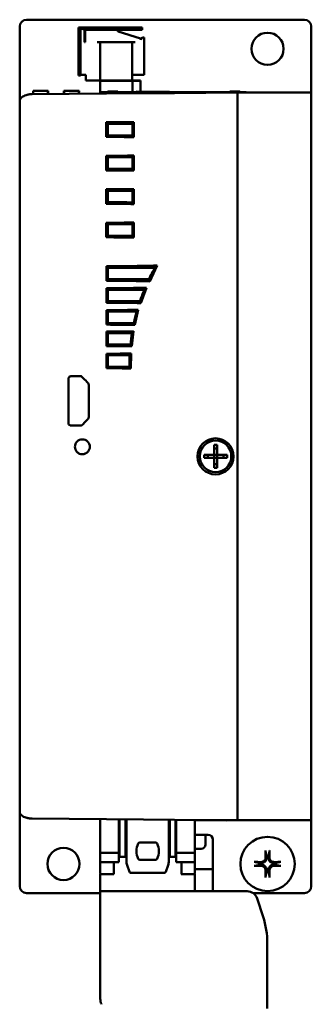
# Model space of a CAD drawing. Header units: inches. Extents: x 4.4 to 27.1, y 0.9 to 21.3.
# Tile 10 of 17: x 14.7 to 16.7, y 8 to 14.8. Entities that reach past the tile are written whole.
import ezdxf

# ---------------------------------------------------------------- set-up
doc = ezdxf.new("R2010")
doc.units = ezdxf.units.IN
doc.header["$MEASUREMENT"] = 0
doc.layers.add('Visible (ANSI)', color=7, linetype='Continuous', lineweight=50)

msp = doc.modelspace()

# ---------------------------------------------------------------- linework, layer by layer
at = {"layer": 'Visible (ANSI)'}
for p, q in [((14.6718, 14.7626), (14.6718, 14.2352)), ((16.6248, 14.8096), (14.7188, 14.8096)), ((15.5113, 14.755), (15.0743, 14.755)), ((15.0743, 14.755), (15.0743, 14.427)), ((15.5113, 14.755), (15.5113, 14.74)), ((16.6718, 14.7626), (16.6718, 14.3096)), ((15.0893, 14.7459), (15.1011, 14.7459)), ((15.0893, 14.7459), (15.0893, 14.431)), ((15.5113, 14.74), (15.1134, 14.74)), ((15.1168, 14.7302), (15.1168, 14.6554)), ((15.1168, 14.7105), (15.1208, 14.7105)), ((15.1208, 14.6554), (15.1208, 14.7361)), ((15.1247, 14.74), (15.3412, 14.74)), ((15.3452, 14.7311), (15.3452, 14.7361)), ((15.3479, 14.7273), (15.4999, 14.6798)), ((15.5184, 14.6869), (15.5263, 14.6869)), ((15.5263, 14.6869), (15.5263, 14.431)), ((15.1208, 14.6554), (15.1168, 14.6554)), ((15.2231, 14.6554), (15.2034, 14.6554)), ((15.2231, 14.6554), (15.2625, 14.6554)), ((15.2231, 14.6554), (15.2231, 14.3916)), ((15.2625, 14.6554), (15.4042, 14.6554)), ((15.4042, 14.6554), (15.4436, 14.6554)), ((15.4436, 14.6554), (15.4436, 14.3916)), ((15.4633, 14.6554), (15.4436, 14.6554)), ((15.5026, 14.6711), (15.5026, 14.6761)), ((15.0893, 14.427), (15.0743, 14.427)), ((15.0893, 14.431), (15.0893, 14.427)), ((15.0893, 14.431), (15.1247, 14.431)), ((15.1247, 14.431), (15.1247, 14.3916)), ((15.4436, 14.431), (15.4633, 14.431)), ((15.4633, 14.431), (15.5263, 14.431)), ((15.1247, 14.3916), (15.2034, 14.3916)), ((15.2034, 14.3916), (15.2231, 14.3916)), ((15.2625, 14.3916), (15.2231, 14.3916)), ((15.2243, 14.3901), (15.2243, 14.3916)), ((15.2243, 14.3014), (15.2243, 14.3901)), ((15.2243, 14.3901), (15.4448, 14.3901)), ((15.2543, 14.3916), (15.2543, 14.3901)), ((15.4042, 14.3916), (15.2625, 14.3916)), ((15.4436, 14.3916), (15.4042, 14.3916)), ((15.416, 14.3916), (15.416, 14.3901)), ((15.4436, 14.3922), (15.4448, 14.3922)), ((15.4999, 14.3922), (15.4448, 14.3922)), ((15.4448, 14.3922), (15.4448, 14.3901)), ((15.4999, 14.3901), (15.4448, 14.3901)), ((15.4448, 14.3901), (15.4448, 14.3119)), ((15.4999, 14.3922), (15.4999, 14.3901)), ((15.4999, 14.3901), (15.4999, 14.3157)), ((14.7571, 14.2973), (14.7462, 14.2972)), ((15.5217, 14.304), (14.7571, 14.2973)), ((14.7637, 14.3216), (14.764, 14.2974)), ((14.764, 14.3216), (14.7637, 14.3216)), ((14.764, 14.3216), (14.7642, 14.2974)), ((14.865, 14.3216), (14.764, 14.3216)), ((14.865, 14.3216), (14.8648, 14.2983)), ((14.867, 14.3216), (14.865, 14.3216)), ((14.867, 14.3216), (14.8667, 14.2983)), ((14.9747, 14.3216), (14.975, 14.2992)), ((14.9758, 14.3216), (14.9747, 14.3216)), ((14.9758, 14.3216), (14.976, 14.2992)), ((14.9768, 14.3216), (14.9758, 14.3216)), ((15.0777, 14.3216), (14.9768, 14.3216)), ((14.9768, 14.3216), (14.977, 14.2993)), ((15.0777, 14.3216), (15.0775, 14.3001)), ((15.0787, 14.3216), (15.0777, 14.3216)), ((15.0787, 14.3216), (15.0784, 14.3001)), ((15.2328, 14.3119), (16.2249, 14.3119)), ((15.2328, 14.3119), (15.2328, 14.3015)), ((15.2724, 14.3119), (15.2764, 14.3158)), ((15.2764, 14.3158), (15.3437, 14.3158)), ((15.3476, 14.3119), (15.3437, 14.3158)), ((15.9289, 14.3119), (15.4696, 14.3159)), ((15.4696, 14.3159), (15.4696, 14.3119)), ((15.7338, 14.3059), (15.5217, 14.304)), ((16.1658, 14.3096), (15.7338, 14.3059)), ((16.1101, 14.3119), (16.114, 14.3158)), ((16.114, 14.3158), (16.1813, 14.3158)), ((16.6718, 14.3096), (16.1658, 14.3096)), ((16.1658, 14.3096), (16.1658, 14.2346)), ((16.1853, 14.3119), (16.1813, 14.3158)), ((16.2249, 14.3119), (16.2249, 14.3096)), ((16.6718, 14.3096), (16.6718, 14.2166)), ((14.6718, 9.3885), (14.6718, 14.2307)), ((16.1658, 9.3846), (16.1658, 14.2346)), ((16.1658, 9.4026), (16.1658, 14.2166)), ((16.6718, 9.4026), (16.6718, 14.2166)), ((15.2657, 14.0045), (15.2657, 14.1045)), ((15.2768, 14.0945), (15.2768, 14.1045)), ((15.2768, 14.0945), (15.4455, 14.0945)), ((15.2768, 14.0941), (15.2768, 14.0945)), ((15.2768, 14.0149), (15.2768, 14.0941)), ((15.445, 14.0942), (15.4455, 14.0945)), ((15.445, 14.0148), (15.445, 14.0942)), ((15.4455, 14.0945), (15.446, 14.1061)), ((15.4468, 14.1061), (15.4468, 14.0029)), ((15.4557, 14.1063), (15.4557, 14.0027)), ((15.2768, 14.0145), (15.2768, 14.0149)), ((15.2768, 14.0145), (15.4455, 14.0145)), ((15.2768, 14.0045), (15.2768, 14.0145)), ((15.4455, 14.0145), (15.445, 14.0148)), ((15.446, 14.0029), (15.4455, 14.0145)), ((15.2657, 13.7745), (15.2657, 13.8745)), ((15.2768, 13.8645), (15.2768, 13.8745)), ((15.4455, 13.8645), (15.446, 13.8761)), ((15.4468, 13.8761), (15.4468, 13.7729)), ((15.4557, 13.8763), (15.4557, 13.7727)), ((15.2768, 13.8645), (15.4455, 13.8645)), ((15.2768, 13.8641), (15.2768, 13.8645)), ((15.2768, 13.7849), (15.2768, 13.8641)), ((15.445, 13.8642), (15.4455, 13.8645)), ((15.445, 13.7848), (15.445, 13.8642)), ((15.2768, 13.7845), (15.2768, 13.7849)), ((15.2768, 13.7845), (15.4455, 13.7845)), ((15.2768, 13.7745), (15.2768, 13.7845)), ((15.4455, 13.7845), (15.445, 13.7848)), ((15.446, 13.7729), (15.4455, 13.7845)), ((15.2657, 13.5445), (15.2657, 13.6445)), ((15.2768, 13.6345), (15.2768, 13.6445)), ((15.2768, 13.6345), (15.4455, 13.6345)), ((15.2768, 13.6341), (15.2768, 13.6345)), ((15.2768, 13.5549), (15.2768, 13.6341)), ((15.445, 13.6342), (15.4455, 13.6345)), ((15.445, 13.5548), (15.445, 13.6342)), ((15.4455, 13.6345), (15.446, 13.6461)), ((15.4468, 13.6461), (15.4468, 13.5429)), ((15.4557, 13.6463), (15.4557, 13.5427)), ((15.2768, 13.5545), (15.2768, 13.5549)), ((15.2768, 13.5545), (15.4455, 13.5545)), ((15.2768, 13.5445), (15.2768, 13.5545)), ((15.4455, 13.5545), (15.445, 13.5548)), ((15.446, 13.5429), (15.4455, 13.5545)), ((15.2657, 13.3145), (15.2657, 13.4145)), ((15.2768, 13.4045), (15.2768, 13.4145)), ((15.2768, 13.4045), (15.4455, 13.4045)), ((15.2768, 13.4041), (15.2768, 13.4045)), ((15.2768, 13.3249), (15.2768, 13.4041)), ((15.445, 13.4042), (15.4455, 13.4045)), ((15.445, 13.3248), (15.445, 13.4042)), ((15.4455, 13.4045), (15.446, 13.4161)), ((15.4468, 13.4161), (15.4468, 13.3129)), ((15.4557, 13.4163), (15.4557, 13.3127)), ((15.2657, 13.3218), (15.2768, 13.3218)), ((15.2768, 13.3245), (15.2768, 13.3249)), ((15.2768, 13.3245), (15.4455, 13.3245)), ((15.2768, 13.3145), (15.2768, 13.3245)), ((15.4455, 13.3245), (15.445, 13.3248)), ((15.446, 13.3129), (15.4455, 13.3245)), ((14.6718, 12.9263), (14.6718, 13.1428)), ((14.6718, 13.1428), (14.6718, 13.1428)), ((15.267, 13.0159), (15.267, 13.1157)), ((15.2758, 13.1052), (15.2764, 13.1058)), ((15.2758, 13.0264), (15.2758, 13.1052)), ((15.2764, 13.1058), (15.2767, 13.1158)), ((15.2764, 13.1058), (15.6, 13.1058)), ((15.526, 13.1188), (15.6092, 13.1188)), ((15.5465, 13.1193), (15.5465, 13.1188)), ((15.5637, 13.0118), (15.6157, 13.1219)), ((15.2764, 13.0258), (15.2758, 13.0264)), ((15.2764, 13.0258), (15.5583, 13.0258)), ((15.2767, 13.0159), (15.2764, 13.0258)), ((15.5539, 13.0128), (15.526, 13.0128)), ((15.5465, 13.0128), (15.5465, 13.0123)), ((14.6718, 12.9263), (14.6718, 12.9263)), ((15.267, 12.8651), (15.267, 12.9649)), ((15.2768, 12.955), (15.2768, 12.9649)), ((15.2768, 12.9544), (15.2768, 12.955)), ((15.2768, 12.955), (15.5276, 12.955)), ((15.2768, 12.8756), (15.2768, 12.9544)), ((15.5025, 12.8625), (15.5413, 12.9684)), ((15.526, 12.968), (15.5343, 12.968)), ((15.2768, 12.875), (15.2768, 12.8756)), ((15.2768, 12.875), (15.4975, 12.875)), ((15.2768, 12.8651), (15.2768, 12.875)), ((15.267, 12.7145), (15.267, 12.8143)), ((15.277, 12.805), (15.277, 12.8144)), ((15.277, 12.805), (15.476, 12.8049)), ((15.277, 12.8043), (15.277, 12.805)), ((15.277, 12.7256), (15.277, 12.8043)), ((15.4625, 12.7127), (15.4852, 12.8166)), ((15.277, 12.725), (15.277, 12.7256)), ((15.277, 12.725), (15.4561, 12.7249)), ((15.277, 12.7145), (15.277, 12.725)), ((15.267, 12.5672), (15.267, 12.667)), ((15.277, 12.6565), (15.277, 12.667)), ((15.277, 12.5777), (15.277, 12.6565)), ((15.4017, 12.668), (15.4464, 12.668)), ((15.4409, 12.5656), (15.4517, 12.6687)), ((15.267, 12.4151), (15.267, 12.5149)), ((15.3143, 12.5149), (15.267, 12.5149)), ((15.2768, 12.505), (15.2768, 12.5149)), ((15.277, 12.5759), (15.277, 12.5777)), ((15.277, 12.5759), (15.4324, 12.5759)), ((15.277, 12.5671), (15.277, 12.5759)), ((15.4356, 12.5149), (15.435, 12.4151)), ((15.4356, 12.5161), (15.4356, 12.5149)), ((15.2768, 12.5044), (15.2768, 12.505)), ((15.2768, 12.505), (15.4266, 12.505)), ((15.2768, 12.4256), (15.2768, 12.5044)), ((15.2768, 12.425), (15.2768, 12.4256)), ((15.2768, 12.425), (15.4259, 12.425)), ((15.2768, 12.4151), (15.2768, 12.425)), ((15.435, 12.4151), (15.435, 12.4137)), ((15.0057, 12.0405), (15.0057, 12.3409)), ((15.1451, 12.3009), (15.1451, 12.0791)), ((16.0151, 11.9178), (16.0153, 11.9178)), ((16.0046, 11.8201), (16.0046, 11.8883)), ((16.0046, 11.8883), (16.0256, 11.8883)), ((16.0047, 11.8634), (16.0046, 11.8883)), ((16.0051, 11.8201), (16.0047, 11.8634)), ((16.0256, 11.8634), (16.0047, 11.8634)), ((16.0256, 11.8883), (16.0256, 11.8201)), ((15.9364, 11.7991), (15.9364, 11.8201)), ((15.9364, 11.8201), (16.0046, 11.8201)), ((16.0046, 11.7991), (15.9364, 11.7991)), ((15.9613, 11.8201), (15.9613, 11.7991)), ((16.0046, 11.8201), (16.0051, 11.8201)), ((16.0046, 11.7308), (16.0046, 11.7991)), ((16.0046, 11.7991), (16.0051, 11.7991)), ((16.0047, 11.7557), (16.0051, 11.7991)), ((16.0051, 11.7991), (16.0051, 11.8201)), ((16.0051, 11.8201), (16.0256, 11.8201)), ((16.0256, 11.7991), (16.0051, 11.7991)), ((16.0256, 11.8201), (16.0939, 11.8201)), ((16.0939, 11.7991), (16.0256, 11.7991)), ((16.0256, 11.7991), (16.0256, 11.7308)), ((16.0261, 11.8201), (16.0261, 11.7991)), ((16.0691, 11.7991), (16.0691, 11.8201)), ((16.0939, 11.8201), (16.0939, 11.7991)), ((16.0046, 11.7308), (16.0047, 11.7557)), ((16.0256, 11.7308), (16.0046, 11.7308)), ((16.0047, 11.7557), (16.0256, 11.7557)), ((16.0151, 11.7013), (16.0153, 11.7013)), ((14.6718, 10.4763), (14.6718, 10.6928)), ((14.6718, 10.6928), (14.6718, 10.6928)), ((14.6718, 10.4763), (14.6718, 10.4763)), ((16.6718, 9.4026), (16.6718, 9.3096)), ((14.6718, 9.3839), (14.6718, 8.8566)), ((16.1658, 9.3846), (16.1658, 9.3096)), ((14.7462, 9.3219), (14.7571, 9.3218)), ((14.7571, 9.3218), (15.5217, 9.3152)), ((15.2243, 9.3178), (15.2243, 9.0854)), ((15.3523, 9.0854), (15.3523, 9.3167)), ((15.3572, 9.3166), (15.3572, 9.0578)), ((15.3966, 9.0578), (15.3966, 9.3163)), ((15.4034, 9.3162), (15.4034, 9.0283)), ((15.5217, 9.3152), (15.7338, 9.3133)), ((15.6948, 9.0283), (15.6948, 9.3137)), ((15.7017, 9.3136), (15.7017, 9.0578)), ((15.7338, 9.3133), (16.1658, 9.3096)), ((15.741, 9.0578), (15.741, 9.3133)), ((15.746, 9.3132), (15.746, 9.0854)), ((15.8739, 9.0854), (15.8739, 9.3121)), ((15.8739, 9.3096), (16.0908, 9.3096)), ((16.0908, 9.3092), (16.0908, 9.3102)), ((16.1466, 9.3097), (16.0908, 9.3092)), ((16.0908, 9.3089), (16.1658, 9.3095)), ((16.0908, 9.3092), (16.0908, 9.3089)), ((16.1658, 9.3096), (16.6718, 9.3096)), ((16.1658, 9.3095), (16.1658, 9.3096)), ((16.6718, 9.3096), (16.6718, 8.8566)), ((15.8739, 9.2096), (15.9648, 9.2096)), ((15.9468, 9.2096), (15.9468, 9.1437)), ((15.4952, 9.1562), (15.603, 9.1562)), ((15.9968, 9.1776), (15.9968, 8.8566)), ((15.2243, 9.0854), (15.2243, 9.0503)), ((15.2243, 9.0854), (15.3523, 9.0854)), ((15.3523, 9.0854), (15.3523, 9.0503)), ((15.746, 9.0503), (15.746, 9.0854)), ((15.746, 9.0854), (15.8739, 9.0854)), ((15.9168, 9.1137), (15.8739, 9.1137)), ((15.8739, 9.0854), (15.8739, 9.0503)), ((15.2243, 9.0447), (15.2243, 9.0503)), ((15.2243, 9.0447), (15.2243, 9.0303)), ((15.2243, 9.0224), (15.2243, 9.0303)), ((15.2243, 9.0224), (15.2243, 8.9476)), ((15.2243, 9.0224), (15.3523, 9.0224)), ((15.3168, 8.9397), (15.3168, 9.0224)), ((15.3523, 9.0447), (15.3523, 9.0503)), ((15.3523, 9.0447), (15.3523, 9.0303)), ((15.3523, 9.0224), (15.3523, 9.0303)), ((15.3572, 9.0578), (15.3966, 9.0578)), ((15.4082, 9.0014), (15.4252, 8.9547)), ((15.603, 9.0381), (15.4952, 9.0381)), ((15.673, 8.9547), (15.69, 9.0014)), ((15.7017, 9.0578), (15.741, 9.0578)), ((15.746, 9.0503), (15.746, 9.0447)), ((15.746, 9.0303), (15.746, 9.0447)), ((15.746, 9.0303), (15.746, 9.0224)), ((15.8739, 9.0224), (15.746, 9.0224)), ((15.7814, 9.0224), (15.7814, 8.9397)), ((15.8739, 9.0447), (15.8739, 9.0503)), ((15.8739, 9.0447), (15.8739, 9.0303)), ((15.8739, 9.0224), (15.8739, 9.0303)), ((15.8739, 8.9476), (15.8739, 9.0224)), ((15.2243, 8.8216), (15.2243, 8.9397)), ((15.2243, 8.9397), (15.2322, 8.9397)), ((15.2322, 8.9397), (15.3168, 8.9397)), ((15.4326, 8.9496), (15.6656, 8.9496)), ((15.7794, 8.9397), (15.7814, 8.9397)), ((15.7814, 8.9397), (15.866, 8.9397)), ((15.8739, 8.9397), (15.866, 8.9397)), ((15.8739, 8.9737), (15.9968, 8.9737)), ((15.8739, 8.8216), (15.8739, 8.9397)), ((14.7188, 8.8096), (15.2243, 8.8096)), ((15.2243, 8.0823), (15.2243, 8.8216)), ((15.2243, 8.8216), (16.2328, 8.8216)), ((15.9968, 8.8216), (15.9968, 8.8566)), ((16.2723, 8.8096), (16.6248, 8.8096)), ((16.3002, 8.7726), (16.3411, 8.6468)), ((16.37, 8.4643), (16.37, 8.0171))]:
    msp.add_line(p, q, dxfattribs=at)
for centre, radius in [((16.3718, 14.6096), 0.1105), ((16.3718, 9.0096), 0.1865), ((14.9718, 9.0096), 0.1105)]:
    msp.add_circle(centre, radius, dxfattribs=at)
for centre, radius, start, end in [((14.7188, 14.7626), 0.047, 90, 180), ((16.6248, 14.7626), 0.047, 0, 90), ((15.1011, 14.7302), 0.0157, 0, 90), ((15.1389, 14.7179), 0.0394, 235.94246, 242.61126), ((15.1247, 14.7361), 0.00394, 90, 180), ((15.3412, 14.7361), 0.00394, 0, 90), ((15.3491, 14.7311), 0.00394, 180, 252.64598), ((15.4987, 14.6761), 0.00394, 0, 72.64598), ((15.5184, 14.6711), 0.0157, 90, 180), ((15.2525, 13.817), 0.0177, 318.46315, 41.53685), ((15.9648, 9.1776), 0.032, 0, 90), ((15.5904, 9.0972), 0.1181, 153.6122, 206.3878), ((15.4952, 9.1444), 0.0118, 90, 153.6122), ((15.603, 9.1444), 0.0118, 26.3878, 90), ((15.5078, 9.0972), 0.1181, 333.6122, 26.3878), ((15.9168, 9.1437), 0.03, 270, 0), ((16.3718, 9.0096), 0.0546, 83.10672, 96.89328), ((15.4822, 9.0283), 0.0787, 180, 200), ((15.4952, 9.0499), 0.0118, 206.3878, 270), ((15.603, 9.0499), 0.0118, 270, 333.6122), ((15.616, 9.0283), 0.0787, 340, 0), ((16.3718, 9.0096), 0.0546, 173.10672, 186.89328), ((16.3718, 9.0096), 0.0546, 353.10672, 6.89328), ((15.2322, 8.9476), 0.00787, 180, 270), ((15.4326, 8.9574), 0.00787, 200, 270), ((15.6656, 8.9574), 0.00787, 270, 340), ((15.866, 8.9476), 0.00787, 270, 0), ((16.3718, 9.0096), 0.0546, 263.10672, 276.89328), ((14.7188, 8.8566), 0.047, 180, 270), ((16.2328, 8.7507), 0.0709, 18, 90), ((16.6248, 8.8566), 0.047, 270, 0), ((15.7794, 8.4643), 0.5906, 0, 18), ((15.303, 8.0823), 0.0787, 180, 205.84193), ((14.9841, 7.9279), 0.2756, 25.20771, 25.84193)]:
    msp.add_arc(centre, radius, start, end, dxfattribs=at)
for centre, major_axis, ratio, start_param, end_param in [((15.1618, 14.115), (0.49, -0.0004), 0.021784, 4.926081, 5.355668), ((15.1618, 14.0951), (-0.49, 0), 0.002173, 1.807603, 2.187068), ((15.1618, 13.994), (0.49, 0.0004), 0.021784, 0.927518, 1.357105), ((15.1618, 14.0139), (-0.49, 0), 0.002173, 4.096117, 4.475582), ((15.1618, 13.885), (0.49, -0.0004), 0.021784, 4.926081, 5.355668), ((15.1618, 13.8651), (-0.49, 0), 0.002173, 1.807603, 2.187068), ((15.1618, 13.764), (0.49, 0.0004), 0.021784, 0.927518, 1.357105), ((15.1618, 13.7839), (-0.49, 0), 0.002173, 4.096117, 4.475582), ((15.1618, 13.655), (0.49, -0.0004), 0.021784, 4.926081, 5.355668), ((15.1618, 13.6351), (-0.49, 0), 0.002173, 1.807603, 2.187068), ((15.1618, 13.534), (0.49, 0.0004), 0.021784, 0.927518, 1.357105), ((15.1618, 13.5539), (-0.49, 0), 0.002173, 4.096117, 4.475582), ((15.1618, 13.425), (0.49, -0.0004), 0.021784, 4.926081, 5.355668), ((15.1618, 13.4051), (-0.49, 0), 0.002173, 1.807603, 2.187068), ((15.1618, 13.304), (0.49, 0.0004), 0.021784, 0.927518, 1.357105), ((15.1618, 13.3239), (-0.49, 0), 0.002173, 4.096117, 4.475582), ((15.1618, 13.1262), (0.49, -0.0004), 0.021784, 4.928721, 5.896928), ((15.1619, 13.1062), (-0.4899, 0), 0.002173, 1.80543, 2.676752), ((16.7808, 12.4397), (0, 1.3543), 0.999848, 1.045506, 1.133825), ((15.1618, 13.0054), (0.49, 0.0004), 0.021784, 0.609163, 1.354464), ((15.1619, 13.0254), (-0.4899, 0), 0.002173, 3.772002, 4.477755), ((15.1618, 12.9754), (0.49, -0.0004), 0.021784, 4.928721, 5.598387), ((15.1618, 12.9554), (-0.49, 0), 0.002173, 1.807603, 2.41053), ((16.7809, 12.4389), (0, 1.3543), 0.999962, 1.169395, 1.252514), ((15.1618, 12.8546), (0.49, 0.0004), 0.021784, 0.802054, 1.354464), ((15.1618, 12.8746), (-0.49, 0), 0.002173, 3.96017, 4.475582), ((15.1618, 12.8248), (0.49, -0.0004), 0.021784, 4.928721, 5.433153), ((15.1621, 12.8054), (-0.49, 0.0001), 0.002173, 1.807603, 2.262786), ((16.7811, 12.4386), (0, 1.3543), 0.999962, 1.287983, 1.366901), ((15.162, 12.7245), (-0.49, 0.0001), 0.002173, 4.071641, 4.475582), ((15.1618, 12.704), (0.49, 0.0004), 0.021784, 0.909993, 1.354464), ((15.1618, 12.6775), (0.49, -0.0004), 0.021784, 4.928721, 5.345358), ((15.162, 12.6554), (-0.49, 0), 0.002173, 4.10547, 4.475582), ((16.7811, 12.4389), (1.2114, 0.6055), 0.99981, 2.50796, 2.584141), ((15.1618, 12.5567), (0.49, 0.0004), 0.021784, 0.9648, 1.354464), ((15.162, 12.5746), (-0.49, 0), 0.006518, 4.131115, 4.475581), ((15.1618, 12.5252), (0.49, -0.0004), 0.021784, 5.028845, 5.305272), ((15.1618, 12.5054), (-0.49, 0), 0.002173, 1.807603, 2.139235), ((15.1618, 12.4046), (0.49, 0.0004), 0.021784, 0.979505, 1.354464), ((15.1618, 12.4246), (-0.49, 0), 0.002173, 4.145476, 4.475582), ((15.1618, 12.3658), (0.49, -0.0002), 0.010871, 4.430901, 4.572562), ((15.1618, 12.0156), (0.49, 0.0002), 0.010871, 1.707562, 1.852285), ((16.3814, 9.01), (0.01, -0.2421), 0.087156, 4.319984, 4.518883), ((16.3623, 9.01), (0.01, 0.2421), 0.087156, 4.905895, 5.104794), ((16.3715, 9), (-0.2421, 0.01), 0.087156, 4.905895, 5.104794), ((16.3722, 9), (-0.2421, -0.01), 0.087156, 4.319984, 4.518883), ((16.3715, 9.0191), (0.2421, 0.01), 0.087156, 4.319984, 4.518883), ((16.3814, 9.0092), (-0.01, -0.2421), 0.087156, 4.905895, 5.104794), ((16.3623, 9.0092), (-0.01, 0.2421), 0.087156, 4.319984, 4.518883), ((16.3722, 9.0191), (0.2421, -0.01), 0.087156, 4.905895, 5.104794)]:
    msp.add_ellipse(centre, major_axis=major_axis, ratio=ratio, start_param=start_param, end_param=end_param, dxfattribs=at)
for major_axis in [(0, 0.124), (0, 0.1083)]:
    msp.add_ellipse((16.0151, 11.8096), major_axis=major_axis, ratio=0.999962, dxfattribs=at)
for points, knots in [([(14.6718, 14.2307), (14.6718, 14.2322), (14.6718, 14.2338), (14.6718, 14.2376), (14.6719, 14.2398), (14.6719, 14.2455), (14.6719, 14.2489), (14.6724, 14.2552), (14.6729, 14.2583), (14.6745, 14.2625), (14.6752, 14.2637), (14.6767, 14.2664), (14.6776, 14.2678), (14.6793, 14.2701), (14.6801, 14.2712), (14.6826, 14.2743), (14.6846, 14.2762), (14.6906, 14.2809), (14.6949, 14.2832), (14.7048, 14.2876), (14.7105, 14.2895), (14.7169, 14.2915), (14.7186, 14.292), (14.721, 14.2928), (14.7219, 14.293), (14.7233, 14.2934), (14.7238, 14.2936), (14.7241, 14.2937), (14.7241, 14.2937), (14.7241, 14.2937)], [0, 0, 0, 0, 0.0116051, 0.0116051, 0.0290265, 0.0290265, 0.0552228, 0.0552228, 0.0792481, 0.0792481, 0.0898843, 0.0898843, 0.1028577, 0.1028577, 0.1143147, 0.1143147, 0.1391226, 0.1391226, 0.1793418, 0.1793418, 0.2310275, 0.2310275, 0.2524859, 0.2524859, 0.2682013, 0.2682013, 0.2823348, 0.2823348, 0.2863074, 0.2863074, 0.2863074, 0.2863074]), ([(14.7232, 14.2934), (14.7235, 14.2935), (14.7237, 14.2936), (14.7275, 14.2948), (14.7311, 14.2957), (14.7385, 14.2969), (14.7424, 14.2972), (14.7462, 14.2972)], [0.34445018, 0.34445018, 0.34445018, 0.34445018, 0.34655787, 0.34655787, 0.37448387, 0.37448387, 0.4038011, 0.4038011, 0.4038011, 0.4038011]), ([(15.5539, 13.0128), (15.5573, 13.02), (15.5607, 13.0272), (15.5677, 13.0416), (15.5713, 13.0487), (15.5785, 13.0629), (15.5822, 13.07), (15.5897, 13.084), (15.5935, 13.091), (15.6013, 13.105), (15.6052, 13.1119), (15.6092, 13.1188)], [5.14936536, 5.14936536, 5.14936536, 5.14936536, 5.16702454, 5.16702454, 5.18468373, 5.18468373, 5.20234291, 5.20234291, 5.2200021, 5.2200021, 5.23766129, 5.23766129, 5.23766129, 5.23766129]), ([(15.4947, 12.8627), (15.4969, 12.8696), (15.4993, 12.8766), (15.5042, 12.8906), (15.5067, 12.8977), (15.5119, 12.9119), (15.5146, 12.919), (15.52, 12.933), (15.5228, 12.9401), (15.5284, 12.9541), (15.5313, 12.961), (15.5343, 12.968)], [5.0306711, 5.0306711, 5.0306711, 5.0306711, 5.04687978, 5.04687978, 5.06360665, 5.06360665, 5.08033352, 5.08033352, 5.09706038, 5.09706038, 5.11378725, 5.11378725, 5.11378725, 5.11378725]), ([(15.4549, 12.7128), (15.4563, 12.7196), (15.4577, 12.7265), (15.4608, 12.7404), (15.4625, 12.7475), (15.4659, 12.7617), (15.4676, 12.7687), (15.4713, 12.7828), (15.4731, 12.7899), (15.4769, 12.8035), (15.4787, 12.81), (15.4806, 12.8165)], [4.91613165, 4.91613165, 4.91613165, 4.91613165, 4.93160232, 4.93160232, 4.9477345, 4.9477345, 4.96386668, 4.96386668, 4.97999886, 4.97999886, 4.99504948, 4.99504948, 4.99504948, 4.99504948]), ([(15.4747, 12.8045), (15.4751, 12.8047), (15.4756, 12.8048), (15.476, 12.8049), (15.476, 12.8049), (15.476, 12.8049)], [-0.2382282, -0.2382282, -0.2382282, -0.2382282, -0.1247031, -0.1247031, -0.1244901, -0.1244901, -0.1244901, -0.1244901]), ([(15.4561, 12.7249), (15.4561, 12.7249), (15.4561, 12.7249), (15.4557, 12.7251), (15.4553, 12.7252), (15.455, 12.7254)], [-0.1249075, -0.1249075, -0.1249075, -0.1249075, -0.1246931, -0.1246931, -0.0013359, -0.0013359, -0.0013359, -0.0013359]), ([(15.4328, 12.5658), (15.4333, 12.5716), (15.4339, 12.5774), (15.4353, 12.5904), (15.4361, 12.5974), (15.4379, 12.6116), (15.4388, 12.6187), (15.4408, 12.6328), (15.4418, 12.6398), (15.444, 12.6539), (15.4452, 12.6609), (15.4464, 12.668)], [4.80623213, 4.80623213, 4.80623213, 4.80623213, 4.8192389, 4.8192389, 4.83502853, 4.83502853, 4.85081816, 4.85081816, 4.86660779, 4.86660779, 4.88239742, 4.88239742, 4.88239742, 4.88239742]), ([(15.4415, 12.6563), (15.4419, 12.6562), (15.4424, 12.656), (15.4429, 12.6559), (15.4429, 12.6559), (15.4429, 12.6559)], [-0.2542092, -0.2542092, -0.2542092, -0.2542092, -0.1296041, -0.1296041, -0.1244872, -0.1244872, -0.1244872, -0.1244872]), ([(15.4278, 12.516), (15.4276, 12.5096), (15.4274, 12.5032), (15.4272, 12.4897), (15.4271, 12.4827), (15.4269, 12.4685), (15.4268, 12.4615), (15.4268, 12.4473), (15.4268, 12.4403), (15.4268, 12.4267), (15.4268, 12.4202), (15.4269, 12.4138)], [-0.6967425, -0.6967425, -0.6967425, -0.6967425, -0.6452678, -0.6452678, -0.5884553, -0.5884553, -0.5316429, -0.5316429, -0.4748305, -0.4748305, -0.4227201, -0.4227201, -0.4227201, -0.4227201]), ([(15.4324, 12.5759), (15.4324, 12.5759), (15.4324, 12.5759), (15.4319, 12.5764), (15.4315, 12.5768), (15.4311, 12.5772)], [-0.1347203, -0.1347203, -0.1347203, -0.1347203, -0.1295992, -0.1295992, -0.0005405, -0.0005405, -0.0005405, -0.0005405]), ([(15.4256, 12.5045), (15.4259, 12.5047), (15.4262, 12.5048), (15.4266, 12.505), (15.4266, 12.505), (15.4266, 12.505)], [-0.2608084, -0.2608084, -0.2608084, -0.2608084, -0.1305154, -0.1305154, -0.1244707, -0.1244707, -0.1244707, -0.1244707]), ([(15.4259, 12.425), (15.4259, 12.425), (15.4259, 12.425), (15.4256, 12.4252), (15.4252, 12.4253), (15.4249, 12.4255)], [-0.1365724, -0.1365724, -0.1365724, -0.1365724, -0.1305157, -0.1305157, 0, 0, 0, 0]), ([(15.0257, 12.3608), (15.0232, 12.3608), (15.0205, 12.3603), (15.0156, 12.3583), (15.0133, 12.3568), (15.0097, 12.3532), (15.0082, 12.351), (15.0062, 12.3461), (15.0057, 12.3434), (15.0057, 12.3409)], [-0.07667273, -0.07667273, -0.07667273, -0.07667273, -0.05749965, -0.05749965, -0.03822921, -0.03822921, -0.0191146, -0.0191146, 0, 0, 0, 0]), ([(15.0935, 12.3606), (15.0936, 12.3606), (15.0937, 12.3606), (15.0938, 12.3605), (15.0938, 12.3605), (15.0939, 12.3605)], [-0.0019149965, -0.0019149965, -0.0019149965, -0.0019149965, -0.0014358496, -0.0014358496, -0.0009567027, -0.0009567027, -0.0009567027, -0.0009567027]), ([(15.0939, 12.3605), (15.099, 12.3553), (15.1041, 12.3502), (15.1193, 12.335), (15.1293, 12.325), (15.1393, 12.315)], [0, 0, 0, 0, 0.0553169, 0.0553169, 0.1631045, 0.1631045, 0.1631045, 0.1631045]), ([(15.1451, 12.3009), (15.1451, 12.3035), (15.1446, 12.306), (15.1426, 12.3109), (15.1411, 12.3131), (15.1393, 12.315)], [0, 0, 0, 0, 0.01984273, 0.01984273, 0.03998453, 0.03998453, 0.03998453, 0.03998453]), ([(15.0057, 12.0405), (15.0057, 12.038), (15.0062, 12.0354), (15.0082, 12.0304), (15.0097, 12.0282), (15.0133, 12.0247), (15.0156, 12.0231), (15.0205, 12.0211), (15.0232, 12.0206), (15.0257, 12.0206)], [0, 0, 0, 0, 0.0191146, 0.0191146, 0.03822921, 0.03822921, 0.05749965, 0.05749965, 0.07667273, 0.07667273, 0.07667273, 0.07667273]), ([(15.1393, 12.0649), (15.1411, 12.0668), (15.1426, 12.069), (15.1446, 12.0738), (15.1451, 12.0764), (15.1451, 12.0791)], [0, 0, 0, 0, 0.01983915, 0.01983915, 0.03998424, 0.03998424, 0.03998424, 0.03998424]), ([(15.0954, 12.021), (15.0953, 12.0209), (15.0953, 12.0209), (15.0952, 12.0208), (15.0951, 12.0208), (15.095, 12.0208)], [0.0009514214, 0.0009514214, 0.0009514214, 0.0009514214, 0.0014279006, 0.0014279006, 0.0019043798, 0.0019043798, 0.0019043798, 0.0019043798]), ([(15.0506, 11.8753), (15.0506, 11.8817), (15.0519, 11.8885), (15.0572, 11.9011), (15.0611, 11.9069), (15.0702, 11.9159), (15.076, 11.9198), (15.0886, 11.925), (15.0954, 11.9262), (15.1082, 11.9262), (15.1151, 11.9249), (15.1276, 11.9197), (15.1333, 11.9158), (15.1423, 11.9067), (15.1462, 11.901), (15.1514, 11.8884), (15.1527, 11.8816), (15.1527, 11.8689), (15.1514, 11.8621), (15.1462, 11.8495), (15.1423, 11.8438), (15.1333, 11.8348), (15.1276, 11.8308), (15.1151, 11.8256), (15.1082, 11.8243), (15.0954, 11.8243), (15.0886, 11.8255), (15.076, 11.8307), (15.0702, 11.8346), (15.0611, 11.8436), (15.0572, 11.8494), (15.0519, 11.862), (15.0506, 11.8688), (15.0506, 11.8753)], [0, 0, 0, 0, 0.0489662, 0.0489662, 0.0979324, 0.0979324, 0.1468521, 0.1468521, 0.1957717, 0.1957717, 0.2445214, 0.2445214, 0.2932711, 0.2932711, 0.3419185, 0.3419185, 0.3905659, 0.3905659, 0.4392133, 0.4392133, 0.4878607, 0.4878607, 0.5366103, 0.5366103, 0.58536, 0.58536, 0.6342797, 0.6342797, 0.6831993, 0.6831993, 0.7321655, 0.7321655, 0.7811317, 0.7811317, 0.7811317, 0.7811317]), ([(14.7241, 9.3255), (14.7241, 9.3255), (14.724, 9.3255), (14.7236, 9.3256), (14.723, 9.3258), (14.7215, 9.3263), (14.7205, 9.3266), (14.7179, 9.3274), (14.7161, 9.3279), (14.7096, 9.33), (14.704, 9.3319), (14.6942, 9.3363), (14.6899, 9.3387), (14.6842, 9.3434), (14.6823, 9.3453), (14.6799, 9.3483), (14.6791, 9.3493), (14.6774, 9.3517), (14.6765, 9.3531), (14.6748, 9.356), (14.6742, 9.3575), (14.6726, 9.362), (14.6722, 9.3651), (14.6719, 9.3708), (14.6719, 9.3734), (14.6719, 9.3778), (14.6719, 9.3796), (14.6718, 9.3837), (14.6718, 9.3861), (14.6718, 9.3885)], [0.1174996, 0.1174996, 0.1174996, 0.1174996, 0.1235087, 0.1235087, 0.1381403, 0.1381403, 0.1539598, 0.1539598, 0.1760933, 0.1760933, 0.2264133, 0.2264133, 0.2670792, 0.2670792, 0.2904679, 0.2904679, 0.3017621, 0.3017621, 0.3152424, 0.3152424, 0.3271254, 0.3271254, 0.3517289, 0.3517289, 0.3721459, 0.3721459, 0.3857521, 0.3857521, 0.4038644, 0.4038644, 0.4038644, 0.4038644]), ([(14.7462, 9.3219), (14.7419, 9.322), (14.7375, 9.3224), (14.7301, 9.3238), (14.727, 9.3246), (14.7237, 9.3256), (14.7234, 9.3257), (14.7232, 9.3258)], [0, 0, 0, 0, 0.03303242, 0.03303242, 0.05753163, 0.05753163, 0.05934789, 0.05934789, 0.05934789, 0.05934789]), ([(16.3587, 9.0938), (16.3586, 9.0941), (16.3585, 9.0945), (16.3584, 9.0955), (16.3583, 9.0962), (16.3582, 9.0976), (16.3582, 9.0985), (16.3581, 9.1001), (16.3581, 9.101), (16.3581, 9.1017), (16.3581, 9.1017), (16.3581, 9.1017)], [0.05376772, 0.05376772, 0.05376772, 0.05376772, 0.05852386, 0.05852386, 0.06435611, 0.06435611, 0.07022423, 0.07022423, 0.07609738, 0.07609738, 0.07612654, 0.07612654, 0.07612654, 0.07612654]), ([(16.3856, 9.1017), (16.3856, 9.1017), (16.3856, 9.1017), (16.3856, 9.101), (16.3856, 9.1001), (16.3855, 9.0985), (16.3855, 9.0976), (16.3854, 9.0962), (16.3853, 9.0955), (16.3852, 9.0945), (16.3851, 9.0941), (16.385, 9.0938)], [0.01759685, 0.01759685, 0.01759685, 0.01759685, 0.01762601, 0.01762601, 0.02349917, 0.02349917, 0.02936729, 0.02936729, 0.03519954, 0.03519954, 0.03995567, 0.03995567, 0.03995567, 0.03995567]), ([(16.2797, 9.0233), (16.2797, 9.0233), (16.2797, 9.0233), (16.2804, 9.0233), (16.2813, 9.0233), (16.2829, 9.0232), (16.2838, 9.0232), (16.2852, 9.0231), (16.2859, 9.023), (16.2869, 9.0229), (16.2873, 9.0228), (16.2876, 9.0227)], [0.01759685, 0.01759685, 0.01759685, 0.01759685, 0.01762601, 0.01762601, 0.02349917, 0.02349917, 0.02936729, 0.02936729, 0.03519954, 0.03519954, 0.03995567, 0.03995567, 0.03995567, 0.03995567]), ([(16.366, 9.0559), (16.3664, 9.051), (16.3659, 9.0458), (16.3635, 9.0381), (16.3623, 9.0355), (16.3593, 9.0305), (16.3575, 9.0282), (16.3532, 9.0239), (16.3509, 9.0221), (16.3459, 9.0191), (16.3433, 9.0179), (16.3356, 9.0155), (16.3304, 9.015), (16.3255, 9.0154)], [0.4461869, 0.4461869, 0.4461869, 0.4461869, 0.4884014, 0.4884014, 0.5115829, 0.5115829, 0.5347643, 0.5347643, 0.5579458, 0.5579458, 0.5811273, 0.5811273, 0.6233417, 0.6233417, 0.6233417, 0.6233417]), ([(16.3255, 9.0037), (16.3304, 9.0041), (16.3356, 9.0036), (16.3433, 9.0012), (16.3459, 9), (16.3509, 8.997), (16.3532, 8.9952), (16.3575, 8.9909), (16.3593, 8.9886), (16.3623, 8.9836), (16.3635, 8.981), (16.3659, 8.9733), (16.3664, 8.9681), (16.366, 8.9632)], [0.4461869, 0.4461869, 0.4461869, 0.4461869, 0.4884014, 0.4884014, 0.5115829, 0.5115829, 0.5347643, 0.5347643, 0.5579458, 0.5579458, 0.5811273, 0.5811273, 0.6233417, 0.6233417, 0.6233417, 0.6233417]), ([(16.3588, 9.0556), (16.3589, 9.0517), (16.3582, 9.0475), (16.3553, 9.0396), (16.353, 9.0359), (16.3475, 9.0301), (16.3441, 9.0275), (16.3365, 9.0239), (16.3323, 9.0229), (16.3275, 9.0226), (16.3266, 9.0226), (16.3258, 9.0226)], [0, 0, 0, 0, 0.030458, 0.030458, 0.060916, 0.060916, 0.0912553, 0.0912553, 0.1215946, 0.1215946, 0.1282974, 0.1282974, 0.1282974, 0.1282974]), ([(16.3258, 8.9965), (16.3297, 8.9966), (16.3339, 8.9959), (16.3418, 8.993), (16.3455, 8.9907), (16.3513, 8.9853), (16.3539, 8.9818), (16.3575, 8.9742), (16.3585, 8.97), (16.3588, 8.9652), (16.3588, 8.9644), (16.3588, 8.9635)], [0, 0, 0, 0, 0.0304356, 0.0304356, 0.0608712, 0.0608712, 0.0912329, 0.0912329, 0.1215946, 0.1215946, 0.1282974, 0.1282974, 0.1282974, 0.1282974]), ([(16.4182, 9.0154), (16.4133, 9.015), (16.4081, 9.0155), (16.4004, 9.0179), (16.3978, 9.0191), (16.3928, 9.0221), (16.3905, 9.0239), (16.3862, 9.0282), (16.3844, 9.0305), (16.3814, 9.0355), (16.3802, 9.0381), (16.3778, 9.0458), (16.3773, 9.051), (16.3777, 9.0559)], [0.4461869, 0.4461869, 0.4461869, 0.4461869, 0.4884014, 0.4884014, 0.5115829, 0.5115829, 0.5347643, 0.5347643, 0.5579458, 0.5579458, 0.5811273, 0.5811273, 0.6233417, 0.6233417, 0.6233417, 0.6233417]), ([(16.3777, 8.9632), (16.3773, 8.9681), (16.3778, 8.9733), (16.3802, 8.981), (16.3814, 8.9836), (16.3844, 8.9886), (16.3862, 8.9909), (16.3905, 8.9952), (16.3928, 8.997), (16.3978, 9), (16.4004, 9.0012), (16.4081, 9.0036), (16.4133, 9.0041), (16.4182, 9.0037)], [0.4461869, 0.4461869, 0.4461869, 0.4461869, 0.4884014, 0.4884014, 0.5115829, 0.5115829, 0.5347643, 0.5347643, 0.5579458, 0.5579458, 0.5811273, 0.5811273, 0.6233417, 0.6233417, 0.6233417, 0.6233417]), ([(16.3849, 8.9635), (16.3848, 8.9674), (16.3855, 8.9716), (16.3884, 8.9795), (16.3907, 8.9832), (16.3962, 8.9891), (16.3996, 8.9916), (16.4072, 8.9952), (16.4114, 8.9962), (16.4162, 8.9965), (16.417, 8.9965), (16.4179, 8.9965)], [0, 0, 0, 0, 0.030458, 0.030458, 0.060916, 0.060916, 0.0912553, 0.0912553, 0.1215946, 0.1215946, 0.1282974, 0.1282974, 0.1282974, 0.1282974]), ([(16.4179, 9.0226), (16.414, 9.0225), (16.4098, 9.0232), (16.4019, 9.0261), (16.3982, 9.0284), (16.3923, 9.0339), (16.3898, 9.0373), (16.3862, 9.0449), (16.3852, 9.0491), (16.3849, 9.0539), (16.3849, 9.0548), (16.3849, 9.0556)], [0, 0, 0, 0, 0.030458, 0.030458, 0.060916, 0.060916, 0.0912553, 0.0912553, 0.1215946, 0.1215946, 0.1282974, 0.1282974, 0.1282974, 0.1282974]), ([(16.4561, 9.0227), (16.4564, 9.0228), (16.4568, 9.0229), (16.4577, 9.023), (16.4585, 9.0231), (16.4599, 9.0232), (16.4608, 9.0232), (16.4624, 9.0233), (16.4633, 9.0233), (16.464, 9.0233), (16.464, 9.0233), (16.464, 9.0233)], [0.05376772, 0.05376772, 0.05376772, 0.05376772, 0.05852386, 0.05852386, 0.06435611, 0.06435611, 0.07022423, 0.07022423, 0.07609738, 0.07609738, 0.07612654, 0.07612654, 0.07612654, 0.07612654]), ([(16.2876, 8.9964), (16.2873, 8.9963), (16.2869, 8.9962), (16.2859, 8.9961), (16.2852, 8.996), (16.2838, 8.9959), (16.2829, 8.9959), (16.2813, 8.9958), (16.2804, 8.9958), (16.2797, 8.9958), (16.2797, 8.9958), (16.2797, 8.9958)], [0.05376772, 0.05376772, 0.05376772, 0.05376772, 0.05852386, 0.05852386, 0.06435611, 0.06435611, 0.07022423, 0.07022423, 0.07609738, 0.07609738, 0.07612654, 0.07612654, 0.07612654, 0.07612654]), ([(16.464, 8.9958), (16.464, 8.9958), (16.464, 8.9958), (16.4633, 8.9958), (16.4624, 8.9958), (16.4608, 8.9959), (16.4599, 8.9959), (16.4585, 8.996), (16.4577, 8.9961), (16.4568, 8.9962), (16.4564, 8.9963), (16.4561, 8.9964)], [0.01759685, 0.01759685, 0.01759685, 0.01759685, 0.01762601, 0.01762601, 0.02349917, 0.02349917, 0.02936729, 0.02936729, 0.03519954, 0.03519954, 0.03995567, 0.03995567, 0.03995567, 0.03995567]), ([(16.3581, 8.9174), (16.3581, 8.9174), (16.3581, 8.9174), (16.3581, 8.9181), (16.3581, 8.919), (16.3582, 8.9206), (16.3582, 8.9215), (16.3583, 8.9229), (16.3584, 8.9237), (16.3585, 8.9246), (16.3586, 8.925), (16.3587, 8.9253)], [0.01759685, 0.01759685, 0.01759685, 0.01759685, 0.01762601, 0.01762601, 0.02349917, 0.02349917, 0.02936729, 0.02936729, 0.03519954, 0.03519954, 0.03995567, 0.03995567, 0.03995567, 0.03995567]), ([(16.385, 8.9253), (16.3851, 8.925), (16.3852, 8.9246), (16.3853, 8.9237), (16.3854, 8.9229), (16.3855, 8.9215), (16.3855, 8.9206), (16.3856, 8.919), (16.3856, 8.9181), (16.3856, 8.9174), (16.3856, 8.9174), (16.3856, 8.9174)], [0.05376772, 0.05376772, 0.05376772, 0.05376772, 0.05852386, 0.05852386, 0.06435611, 0.06435611, 0.07022423, 0.07022423, 0.07609738, 0.07609738, 0.07612654, 0.07612654, 0.07612654, 0.07612654])]:
    msp.add_open_spline(points, degree=3, knots=knots, dxfattribs=at)
for points in [[(15.5576, 13.026), (15.5708, 13.0532), (15.5853, 13.0805), (15.5998, 13.1058)], [(15.5998, 13.1058), (15.5999, 13.1058), (15.5999, 13.1058), (15.6, 13.1058)], [(15.6, 13.1058), (15.603, 13.1101), (15.6061, 13.1145), (15.6092, 13.1188)], [(15.6092, 13.1188), (15.6092, 13.1188), (15.6092, 13.1188), (15.6092, 13.1188)], [(15.5539, 13.0128), (15.5553, 13.0171), (15.5568, 13.0215), (15.5583, 13.0258)], [(15.5539, 13.0128), (15.5539, 13.0128), (15.5539, 13.0128), (15.5539, 13.0128)], [(15.5583, 13.0258), (15.5581, 13.0259), (15.5578, 13.0259), (15.5576, 13.026)], [(15.4966, 12.8753), (15.5058, 12.9021), (15.5158, 12.9287), (15.5266, 12.9547)], [(15.5266, 12.9547), (15.5269, 12.9548), (15.5272, 12.9549), (15.5276, 12.955)], [(15.5276, 12.955), (15.5298, 12.9593), (15.532, 12.9637), (15.5343, 12.968)], [(15.4946, 12.8627), (15.4955, 12.8668), (15.4965, 12.8709), (15.4975, 12.875)], [(15.4975, 12.875), (15.4972, 12.8751), (15.4969, 12.8752), (15.4966, 12.8753)], [(15.455, 12.7254), (15.4607, 12.7519), (15.4673, 12.7784), (15.4747, 12.8045)], [(15.476, 12.8049), (15.4775, 12.8088), (15.479, 12.8127), (15.4805, 12.8165)], [(15.4548, 12.7128), (15.4552, 12.7168), (15.4557, 12.7209), (15.4561, 12.7249)], [(15.4311, 12.5772), (15.4338, 12.6037), (15.4372, 12.6301), (15.4415, 12.6563)], [(15.4429, 12.6559), (15.444, 12.6599), (15.4452, 12.6639), (15.4464, 12.668)], [(15.4464, 12.668), (15.4464, 12.668), (15.4464, 12.668), (15.4464, 12.668)], [(15.4266, 12.505), (15.4269, 12.5087), (15.4273, 12.5123), (15.4276, 12.516)], [(15.4324, 12.5658), (15.4324, 12.5691), (15.4324, 12.5725), (15.4324, 12.5759)], [(15.425, 12.4255), (15.4249, 12.4393), (15.4249, 12.4532), (15.425, 12.467)], [(15.425, 12.467), (15.4251, 12.4795), (15.4253, 12.492), (15.4256, 12.5045)], [(15.4268, 12.4138), (15.4265, 12.4175), (15.4262, 12.4213), (15.4259, 12.425)], [(15.1393, 12.0649), (15.1246, 12.0503), (15.11, 12.0356), (15.0954, 12.021)]]:
    msp.add_open_spline(points, degree=3, dxfattribs=at)
for points, weights in [([(16.3587, 9.0938), (16.3627, 9.0756), (16.3653, 9.0638)], [1.00320831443, 1.02592339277, 1]), ([(16.3784, 9.0638), (16.381, 9.0756), (16.385, 9.0938)], [1, 1.02592339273, 1.00320831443]), ([(16.3176, 9.0161), (16.3058, 9.0187), (16.2876, 9.0227)], [1, 1.02592339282, 1.00320831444]), ([(16.2876, 8.9964), (16.3058, 9.0004), (16.3176, 9.003)], [1.00320831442, 1.02592339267, 1]), ([(16.3255, 9.0154), (16.3218, 9.0157), (16.3176, 9.0161)], [1.16294215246, 1.08169453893, 1]), ([(16.3176, 9.003), (16.3218, 9.0034), (16.3255, 9.0037)], [1, 1.08169453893, 1.16294215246]), ([(16.3653, 9.0638), (16.3657, 9.0596), (16.366, 9.0559)], [1, 1.08169453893, 1.16294215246]), ([(16.3777, 9.0559), (16.378, 9.0596), (16.3784, 9.0638)], [1.16294215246, 1.08169453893, 1]), ([(16.4261, 9.0161), (16.4219, 9.0157), (16.4182, 9.0154)], [1, 1.08169453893, 1.16294215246]), ([(16.4182, 9.0037), (16.4219, 9.0034), (16.4261, 9.003)], [1.16294215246, 1.08169453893, 1]), ([(16.4561, 9.0227), (16.4378, 9.0187), (16.4261, 9.0161)], [1.00320831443, 1.02592339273, 1]), ([(16.4261, 9.003), (16.4378, 9.0004), (16.4561, 8.9964)], [1, 1.02592339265, 1.00320831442]), ([(16.3653, 8.9553), (16.3627, 8.9436), (16.3587, 8.9253)], [1, 1.02592339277, 1.00320831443]), ([(16.366, 8.9632), (16.3657, 8.9595), (16.3653, 8.9553)], [1.16294215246, 1.08169453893, 1]), ([(16.3784, 8.9553), (16.378, 8.9595), (16.3777, 8.9632)], [1, 1.08169453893, 1.16294215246]), ([(16.385, 8.9253), (16.381, 8.9436), (16.3784, 8.9553)], [1.00320831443, 1.02592339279, 1])]:
    msp.add_rational_spline(points, weights, degree=2, dxfattribs=at)

doc.saveas('drawing.dxf')
